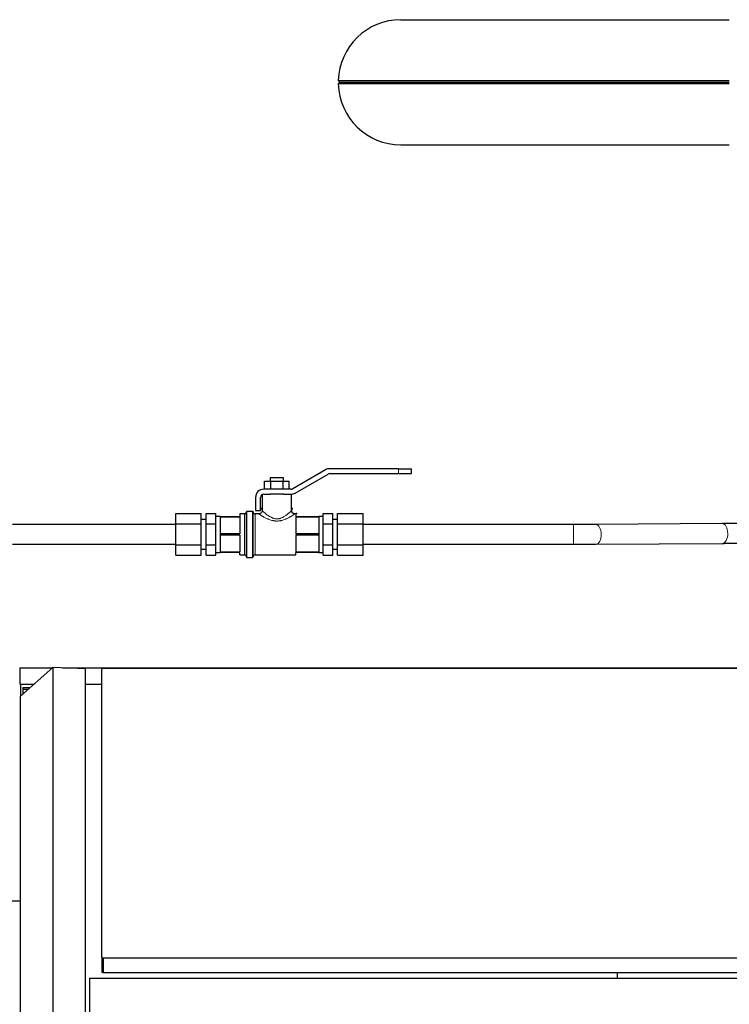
# Model space of a CAD drawing. Header units: inches. Extents: x 0 to 23760, y -13 to 16800.
# Tile 163 of 209: x 15609 to 16041, y 13941 to 14540. Entities that reach past the tile are written whole.
import ezdxf

# ---------------------------------------------------------------- set-up
doc = ezdxf.new("R2010")
doc.units = ezdxf.units.IN
doc.layers.add('254', color=7, linetype='Continuous', true_color=0xffffff)

msp = doc.modelspace()

# ---------------------------------------------------------------- linework, layer by layer
at = {"layer": '254', "color": 2, "linetype": 'Continuous', "lineweight": 25}
for p, q in [((15840.717, 14539.635), (16040.717, 14539.635)), ((15802.681, 14502.612), (15803.68, 14501.585)), ((15802.681, 14502.612), (16040.717, 14502.612)), ((15802.681, 14500.558), (15803.68, 14501.585)), ((16040.717, 14500.558), (15802.681, 14500.558)), ((15803.68, 14501.585), (16040.717, 14501.585)), ((15840.717, 14463.535), (16040.717, 14463.535)), ((15794.967, 14265.792), (15774.941, 14254.23)), ((15839.281, 14266.462), (15797.467, 14266.462)), ((15839.281, 14266.462), (15847.281, 14266.462)), ((15847.281, 14263.462), (15847.281, 14266.462)), ((15757.775, 14258.962), (15761.528, 14258.962)), ((15757.775, 14253.962), (15757.775, 14258.962)), ((15761.281, 14260.962), (15761.281, 14258.962)), ((15769.281, 14260.962), (15761.281, 14260.962)), ((15761.528, 14258.962), (15769.034, 14258.962)), ((15761.528, 14253.962), (15761.528, 14258.962)), ((15769.034, 14258.962), (15772.786, 14258.962)), ((15769.034, 14253.962), (15769.034, 14258.962)), ((15769.281, 14258.962), (15769.281, 14260.962)), ((15772.786, 14253.962), (15772.786, 14258.962)), ((15776.441, 14251.632), (15796.467, 14263.194)), ((15797.467, 14263.462), (15839.281, 14263.462)), ((15839.281, 14263.462), (15847.281, 14263.462)), ((15773.941, 14253.962), (15757.281, 14253.962)), ((15752.281, 14248.962), (15752.281, 14240.962)), ((15755.281, 14240.962), (15755.281, 14248.962)), ((15756.281, 14250.694), (15756.281, 14240.881)), ((15757.281, 14250.962), (15761.157, 14250.962)), ((15769.405, 14250.962), (15773.941, 14250.962)), ((15774.281, 14240.962), (15774.281, 14250.973)), ((15746.781, 14212.762), (15746.781, 14240.162)), ((15750.481, 14240.462), (15747.081, 14240.462)), ((15750.781, 14212.762), (15750.781, 14240.162)), ((15752.281, 14240.962), (15755.281, 14240.962)), ((15703.781, 14232.813), (15703.781, 14239.164)), ((15703.781, 14239.164), (15719.281, 14239.164)), ((15719.281, 14232.813), (15719.281, 14239.164)), ((15722.281, 14235.462), (15719.281, 14235.462)), ((15722.281, 14232.813), (15722.281, 14239.164)), ((15722.281, 14239.164), (15728.181, 14239.164)), ((15728.181, 14235.988), (15728.181, 14239.164)), ((15730.781, 14237.462), (15728.181, 14237.462)), ((15728.181, 14232.813), (15728.181, 14235.988)), ((15730.781, 14237.462), (15742.781, 14237.462)), ((15730.781, 14237.462), (15730.781, 14237.104)), ((15730.781, 14237.104), (15730.781, 14231.962)), ((15730.781, 14237.104), (15742.781, 14237.104)), ((15745.581, 14238.962), (15742.781, 14238.962)), ((15742.781, 14238.962), (15742.781, 14237.462)), ((15742.781, 14237.104), (15742.781, 14226.82)), ((15754.387, 14238.962), (15751.981, 14238.962)), ((15776.781, 14238.962), (15776.281, 14238.962)), ((15776.781, 14238.962), (15776.781, 14237.462)), ((15776.781, 14237.462), (15790.781, 14237.462)), ((15776.781, 14237.104), (15776.781, 14226.82)), ((15776.781, 14237.104), (15790.781, 14237.104)), ((15793.381, 14237.462), (15790.781, 14237.462)), ((15790.781, 14237.462), (15790.781, 14237.104)), ((15790.781, 14237.104), (15790.781, 14231.962)), ((15793.381, 14239.164), (15799.281, 14239.164)), ((15793.381, 14235.988), (15793.381, 14239.164)), ((15793.381, 14232.813), (15793.381, 14235.988)), ((15799.281, 14232.813), (15799.281, 14239.164)), ((15802.281, 14235.462), (15799.281, 14235.462)), ((15802.281, 14232.813), (15802.281, 14239.164)), ((15802.281, 14239.164), (15817.781, 14239.164)), ((15817.781, 14232.813), (15817.781, 14239.164)), ((15703.781, 14232.813), (15719.281, 14232.813)), ((15703.781, 14220.111), (15703.781, 14232.813)), ((15719.281, 14220.111), (15719.281, 14232.813)), ((15722.281, 14232.813), (15728.181, 14232.813)), ((15722.281, 14220.111), (15722.281, 14232.813)), ((15728.181, 14226.462), (15728.181, 14232.813)), ((15730.781, 14231.962), (15730.781, 14226.82)), ((15790.781, 14231.962), (15790.781, 14226.82)), ((15793.381, 14232.813), (15799.281, 14232.813)), ((15793.381, 14226.462), (15793.381, 14232.813)), ((15799.281, 14220.111), (15799.281, 14232.813)), ((15802.281, 14220.111), (15802.281, 14232.813)), ((15802.281, 14232.813), (15817.781, 14232.813)), ((15817.781, 14220.111), (15817.781, 14232.813)), ((16036.47, 14233.031), (15959.446, 14232.504)), ((15728.181, 14220.111), (15728.181, 14226.462)), ((15742.781, 14226.82), (15730.781, 14226.82)), ((15730.781, 14226.82), (15730.781, 14226.104)), ((15730.781, 14226.104), (15730.781, 14220.962)), ((15742.781, 14226.104), (15730.781, 14226.104)), ((15742.781, 14226.104), (15742.781, 14215.82)), ((15790.781, 14226.82), (15776.781, 14226.82)), ((15776.781, 14226.104), (15776.781, 14215.82)), ((15790.781, 14226.104), (15776.781, 14226.104)), ((15790.781, 14226.82), (15790.781, 14226.104)), ((15790.781, 14226.104), (15790.781, 14220.962)), ((15793.381, 14220.111), (15793.381, 14226.462)), ((15703.781, 14213.76), (15703.781, 14220.111)), ((15703.781, 14220.111), (15719.281, 14220.111)), ((15719.281, 14213.76), (15719.281, 14220.111)), ((15719.281, 14217.462), (15722.281, 14217.462)), ((15722.281, 14213.76), (15722.281, 14220.111)), ((15722.281, 14220.111), (15728.181, 14220.111)), ((15728.181, 14216.936), (15728.181, 14220.111)), ((15728.181, 14213.76), (15728.181, 14216.936)), ((15730.781, 14220.962), (15730.781, 14215.82)), ((15730.781, 14215.82), (15742.781, 14215.82)), ((15730.781, 14215.82), (15730.781, 14215.462)), ((15776.781, 14215.82), (15790.781, 14215.82)), ((15790.781, 14220.962), (15790.781, 14215.82)), ((15790.781, 14215.82), (15790.781, 14215.462)), ((15793.381, 14216.936), (15793.381, 14220.111)), ((15793.381, 14220.111), (15799.281, 14220.111)), ((15793.381, 14213.76), (15793.381, 14216.936)), ((15799.281, 14213.76), (15799.281, 14220.111)), ((15799.281, 14217.462), (15802.281, 14217.462)), ((15802.281, 14213.76), (15802.281, 14220.111)), ((15802.281, 14220.111), (15817.781, 14220.111)), ((15817.781, 14213.76), (15817.781, 14220.111)), ((15959.528, 14220.505), (16036.552, 14221.031)), ((15703.781, 14213.76), (15719.281, 14213.76)), ((15722.281, 14213.76), (15728.181, 14213.76)), ((15728.181, 14215.462), (15730.781, 14215.462)), ((15742.781, 14215.462), (15730.781, 14215.462)), ((15742.781, 14213.962), (15742.781, 14215.462)), ((15742.781, 14213.962), (15745.581, 14213.962)), ((15747.081, 14212.462), (15750.481, 14212.462)), ((15751.981, 14213.962), (15776.781, 14213.962)), ((15776.781, 14213.962), (15776.781, 14215.462)), ((15790.781, 14215.462), (15776.781, 14215.462)), ((15790.781, 14215.462), (15793.381, 14215.462)), ((15793.381, 14213.76), (15799.281, 14213.76)), ((15802.281, 14213.76), (15817.781, 14213.76)), ((15608.717, 14145.274), (15628.719, 14145.274)), ((15608.717, 14145.274), (15608.717, 14135.274)), ((15609.217, 14127.982), (15628.967, 14145.501)), ((15648.717, 14144.736), (15628.967, 14145.501)), ((15628.967, 14145.501), (15628.967, 13847.442)), ((15634.837, 14145.274), (16215.717, 14145.274)), ((15648.717, 13846.919), (15648.717, 14144.736)), ((15658.717, 14145.019), (16215.717, 14145.019)), ((15658.717, 13969), (15658.717, 14145.019)), ((15608.717, 14135.274), (15617.443, 14135.274)), ((15609.217, 14135.273), (15609.217, 14127.981)), ((15610.717, 14133.274), (15610.717, 14132.311)), ((15610.717, 14133.274), (15615.183, 14133.274)), ((15610.717, 14132.311), (15610.717, 14129.308)), ((15610.717, 14132.311), (15614.097, 14132.311)), ((15648.722, 14135.274), (15658.719, 14135.274)), ((15609.217, 13835.458), (15609.217, 14127.982)), ((15559.217, 14003.477), (15609.225, 14003.477)), ((15658.717, 13969), (15658.717, 13960.13)), ((15659.518, 13968.631), (15659.518, 13959.76)), ((16196.709, 13968.631), (15659.518, 13968.631)), ((16196.709, 13959.76), (15659.518, 13959.76)), ((15972.713, 13956.554), (15972.713, 13959.76)), ((15651.217, 13956.554), (16196.718, 13956.554)), ((15651.217, 13956.554), (15651.217, 13866.506))]:
    msp.add_line(p, q, dxfattribs=at)
at = {"layer": '254', "color": 110, "linetype": 'Continuous', "lineweight": 13}
for p, q in [((15839.281, 14263.462), (15839.281, 14266.462)), ((15747.081, 14212.462), (15747.081, 14240.462)), ((15750.481, 14212.462), (15750.481, 14240.462)), ((15745.581, 14213.962), (15745.581, 14238.962)), ((15751.981, 14213.962), (15751.981, 14238.962)), ((15945.884, 14232.462), (15945.884, 14220.462))]:
    msp.add_line(p, q, dxfattribs=at)
at = {"layer": '254', "color": 2, "linetype": 'Continuous', "lineweight": 25}
for centre, radius, start, end in [((15840.717, 14501.585), 38.05, 90, 178.453367), ((15840.717, 14501.585), 38.05, 181.546633, 270), ((15797.467, 14261.462), 5, 90, 120), ((15797.467, 14261.462), 2, 90, 120), ((15757.281, 14248.962), 5, 90, 180), ((15773.941, 14255.962), 2, 270, 300), ((15757.281, 14248.962), 2, 90, 180), ((15773.941, 14255.962), 5, 270, 300), ((15745.581, 14240.162), 1.2, 270, 0), ((15747.081, 14240.162), 0.3, 90, 180), ((15750.481, 14240.162), 0.3, 0, 90), ((15751.981, 14240.162), 1.2, 180, 270), ((15745.581, 14212.762), 1.2, 0, 90), ((15747.081, 14212.762), 0.3, 180, 270), ((15750.481, 14212.762), 0.3, 270, 0), ((15751.981, 14212.762), 1.2, 90, 180)]:
    msp.add_arc(centre, radius, start, end, dxfattribs=at)
at = {"layer": '254', "color": 110, "linetype": 'Continuous', "lineweight": 13}
for centre, start_param, end_param in [((15959.487, 14226.504), 3.1381696, 6.2774061), ((16036.511, 14227.031), 3.1416058, 6.2831002)]:
    msp.add_ellipse(centre, major_axis=(-0.041, 6), ratio=0.5440974, start_param=start_param, end_param=end_param, dxfattribs=at)
at = {"layer": '254', "color": 2, "linetype": 'Continuous', "lineweight": 25}
for centre in [(15654.539, 13966.701), (15654.539, 13957.831)]:
    msp.add_ellipse(centre, major_axis=(-6.5, 0), ratio=0.4617486, start_param=3.8397643, end_param=4.0142174, dxfattribs=at)
for points, knots in [([(15769.406, 14250.962), (15769.088, 14250.962), (15768.761, 14250.962), (15768.092, 14250.962), (15767.75, 14250.962), (15767.056, 14250.962), (15766.704, 14250.962), (15765.995, 14250.962), (15765.638, 14250.962), (15764.924, 14250.962), (15764.567, 14250.962), (15763.858, 14250.962), (15763.506, 14250.962), (15762.812, 14250.962), (15762.47, 14250.962), (15761.801, 14250.962), (15761.474, 14250.962), (15761.156, 14250.962)], [0, 0, 0, 0, 0.125, 0.125, 0.25, 0.25, 0.375, 0.375, 0.5, 0.5, 0.625, 0.625, 0.75, 0.75, 0.875, 0.875, 1, 1, 1, 1]), ([(15755.619, 14242.446), (15755.633, 14242.435), (15755.783, 14242.304), (15756.007, 14242.013), (15756.239, 14241.495), (15756.319, 14240.876), (15756.172, 14240.187), (15755.787, 14239.578), (15755.249, 14239.175), (15754.756, 14238.995), (15754.477, 14238.976), (15754.381, 14238.977)], [0, 0, 0, 0, 0.0117316, 0.1272639, 0.2303531, 0.3712274, 0.5177702, 0.6716128, 0.8207112, 0.939629, 1, 1, 1, 1]), ([(15774.807, 14239.639), (15774.77, 14239.668), (15774.546, 14239.865), (15774.345, 14240.349), (15774.254, 14240.955), (15774.325, 14241.456), (15774.473, 14241.845), (15774.651, 14242.135), (15774.818, 14242.331), (15774.934, 14242.442), (15774.987, 14242.487), (15774.997, 14242.495)], [0, 0, 0, 0, 0.0437692, 0.2795722, 0.4636153, 0.6168257, 0.7461099, 0.8519767, 0.9330987, 0.9878, 1, 1, 1, 1]), ([(15777.482, 14239.362), (15777.484, 14239.364), (15777.481, 14239.362), (15777.476, 14239.358), (15777.465, 14239.35), (15777.451, 14239.339), (15777.416, 14239.315), (15777.268, 14239.215), (15776.945, 14239.053), (15776.427, 14238.938), (15775.817, 14238.984), (15775.239, 14239.209), (15774.935, 14239.484), (15774.807, 14239.639)], [0, 0, 0, 0, 0.0710513, 0.0990699, 0.1105464, 0.1180004, 0.1271478, 0.1536144, 0.2774603, 0.4544185, 0.6256001, 0.8254438, 1, 1, 1, 1])]:
    msp.add_open_spline(points, degree=3, knots=knots, dxfattribs=at)
at = {"layer": '254', "color": 110, "linetype": 'Continuous', "lineweight": 13}
for points, knots in [([(15756.282, 14240.961), (15756.281, 14240.962), (15756.281, 14240.962), (15756.28, 14240.962), (15756.297, 14240.947), (15756.334, 14240.912), (15756.339, 14240.908), (15756.348, 14240.9), (15756.353, 14240.895), (15756.369, 14240.881), (15756.403, 14240.849), (15756.446, 14240.81), (15756.542, 14240.721), (15756.622, 14240.648), (15756.762, 14240.521), (15756.812, 14240.476), (15756.892, 14240.403), (15756.92, 14240.378), (15756.963, 14240.34), (15756.977, 14240.327), (15757.007, 14240.301), (15757.14, 14240.182), (15757.288, 14240.051), (15757.572, 14239.804), (15757.723, 14239.674), (15758.047, 14239.4), (15758.218, 14239.258), (15758.445, 14239.073), (15758.491, 14239.036), (15758.584, 14238.961), (15758.725, 14238.849), (15758.87, 14238.735), (15759.167, 14238.506), (15759.372, 14238.352), (15759.798, 14238.043), (15760.019, 14237.888), (15760.306, 14237.696), (15760.365, 14237.658), (15760.482, 14237.582), (15760.541, 14237.544), (15760.72, 14237.43), (15760.842, 14237.355), (15761.211, 14237.135), (15761.464, 14236.994), (15761.857, 14236.793), (15761.99, 14236.728), (15762.261, 14236.603), (15762.399, 14236.543), (15762.68, 14236.428), (15762.823, 14236.374), (15763.006, 14236.31), (15763.042, 14236.297), (15763.116, 14236.272), (15763.227, 14236.236), (15763.338, 14236.202), (15763.712, 14236.095), (15764.016, 14236.027), (15764.482, 14235.958), (15764.638, 14235.94), (15764.876, 14235.921), (15764.956, 14235.917), (15765.076, 14235.912), (15765.116, 14235.911), (15765.196, 14235.909), (15765.236, 14235.909), (15765.594, 14235.909), (15765.908, 14235.933), (15766.373, 14236.001), (15766.527, 14236.029), (15766.757, 14236.079), (15766.871, 14236.106), (15766.985, 14236.136), (15767.061, 14236.156), (15767.099, 14236.167), (15767.287, 14236.22), (15767.435, 14236.267), (15767.725, 14236.368), (15767.867, 14236.423), (15768.287, 14236.593), (15768.558, 14236.719), (15768.953, 14236.92), (15769.083, 14236.989), (15769.275, 14237.096), (15769.339, 14237.132), (15769.465, 14237.204), (15769.527, 14237.241), (15769.836, 14237.424), (15770.073, 14237.575), (15770.532, 14237.88), (15770.752, 14238.034), (15771.179, 14238.343), (15771.384, 14238.498), (15771.632, 14238.689), (15771.682, 14238.728), (15771.779, 14238.804), (15771.827, 14238.842), (15771.97, 14238.955), (15772.063, 14239.03), (15772.334, 14239.25), (15772.506, 14239.393), (15772.831, 14239.667), (15772.984, 14239.799), (15773.163, 14239.955), (15773.198, 14239.985), (15773.267, 14240.046), (15773.301, 14240.076), (15773.4, 14240.163), (15773.463, 14240.219), (15773.642, 14240.379), (15773.749, 14240.475), (15773.89, 14240.603), (15773.933, 14240.642), (15773.994, 14240.697), (15774.013, 14240.715), (15774.049, 14240.748), (15774.066, 14240.764), (15774.148, 14240.839), (15774.198, 14240.885), (15774.247, 14240.931), (15774.26, 14240.942), (15774.272, 14240.954), (15774.277, 14240.958), (15774.279, 14240.96), (15774.279, 14240.96), (15774.279, 14240.96)], [0, 0, 0, 0, 0.0039841, 0.0039841, 0.0351096, 0.0351096, 0.0390002, 0.0390002, 0.0428909, 0.0428909, 0.0506723, 0.0662351, 0.0662351, 0.0973606, 0.0973606, 0.1129233, 0.1129233, 0.1207047, 0.1207047, 0.1245954, 0.1245954, 0.1284861, 0.1596116, 0.1596116, 0.1907371, 0.1907371, 0.2218625, 0.2218625, 0.2296439, 0.2296439, 0.2374253, 0.252988, 0.252988, 0.2841135, 0.2841135, 0.315239, 0.315239, 0.3230204, 0.3230204, 0.3308018, 0.3308018, 0.3463645, 0.3463645, 0.37749, 0.37749, 0.3930528, 0.3930528, 0.4086155, 0.4086155, 0.4241783, 0.4241783, 0.428069, 0.428069, 0.4319597, 0.439741, 0.439741, 0.4708665, 0.4708665, 0.4864293, 0.4864293, 0.4942107, 0.4942107, 0.4981013, 0.4981013, 0.501992, 0.501992, 0.5331175, 0.5331175, 0.5486803, 0.5486803, 0.5564617, 0.5603523, 0.5603523, 0.564243, 0.564243, 0.5798058, 0.5798058, 0.5953685, 0.5953685, 0.626494, 0.626494, 0.6420568, 0.6420568, 0.6498381, 0.6498381, 0.6576195, 0.6576195, 0.688745, 0.688745, 0.7198705, 0.7198705, 0.750996, 0.750996, 0.7587774, 0.7587774, 0.7665588, 0.7665588, 0.7821215, 0.7821215, 0.813247, 0.813247, 0.8443725, 0.8443725, 0.8521539, 0.8521539, 0.8599353, 0.8599353, 0.875498, 0.875498, 0.9066235, 0.9066235, 0.9221863, 0.9221863, 0.9299676, 0.9299676, 0.937749, 0.937749, 0.9688745, 0.9688745, 0.9844373, 0.9844373, 0.9922186, 0.9961093, 1, 1, 1, 1]), ([(15776.281, 14238.962), (15776.281, 14238.962), (15776.258, 14238.947), (15776.169, 14238.889), (15776.102, 14238.845), (15776.004, 14238.781), (15775.992, 14238.774), (15775.969, 14238.759), (15775.934, 14238.736), (15775.895, 14238.711), (15775.815, 14238.66), (15775.757, 14238.623), (15775.57, 14238.503), (15775.428, 14238.413), (15775.19, 14238.264), (15775.107, 14238.212), (15774.976, 14238.131), (15774.931, 14238.104), (15774.841, 14238.048), (15774.795, 14238.02), (15774.56, 14237.877), (15774.36, 14237.757), (15773.938, 14237.507), (15773.715, 14237.378), (15773.422, 14237.213), (15773.363, 14237.18), (15773.243, 14237.113), (15773.183, 14237.079), (15772.999, 14236.978), (15772.875, 14236.911), (15772.496, 14236.708), (15772.236, 14236.573), (15771.699, 14236.306), (15771.422, 14236.173), (15770.995, 14235.979), (15770.85, 14235.915), (15770.556, 14235.789), (15770.407, 14235.727), (15769.953, 14235.545), (15769.644, 14235.429), (15769.015, 14235.215), (15768.694, 14235.117), (15768.202, 14234.985), (15768.036, 14234.944), (15767.784, 14234.887), (15767.7, 14234.868), (15767.53, 14234.833), (15767.445, 14234.817), (15767.018, 14234.737), (15766.673, 14234.689), (15765.98, 14234.623), (15765.631, 14234.606), (15765.192, 14234.606), (15765.104, 14234.607), (15764.927, 14234.611), (15764.839, 14234.615), (15764.576, 14234.627), (15764.401, 14234.64), (15763.88, 14234.69), (15763.537, 14234.739), (15763.027, 14234.833), (15762.858, 14234.868), (15762.606, 14234.926), (15762.522, 14234.946), (15762.355, 14234.987), (15762.272, 14235.009), (15761.861, 14235.119), (15761.54, 14235.218), (15760.912, 14235.431), (15760.605, 14235.546), (15760.154, 14235.727), (15760.005, 14235.789), (15759.785, 14235.884), (15759.712, 14235.916), (15759.566, 14235.98), (15759.494, 14236.012), (15759.135, 14236.175), (15758.858, 14236.308), (15758.319, 14236.576), (15758.059, 14236.712), (15757.556, 14236.981), (15757.312, 14237.115), (15757.019, 14237.281), (15756.961, 14237.314), (15756.846, 14237.379), (15756.677, 14237.477), (15756.514, 14237.572), (15756.197, 14237.759), (15755.999, 14237.879), (15755.627, 14238.106), (15755.453, 14238.213), (15755.255, 14238.338), (15755.216, 14238.362), (15755.159, 14238.398), (15755.14, 14238.41), (15755.103, 14238.433), (15755.012, 14238.49), (15754.929, 14238.544), (15754.741, 14238.663), (15754.635, 14238.732), (15754.505, 14238.816), (15754.466, 14238.841), (15754.416, 14238.874), (15754.401, 14238.884), (15754.38, 14238.897), (15754.373, 14238.902), (15754.36, 14238.91), (15754.354, 14238.914), (15754.304, 14238.947), (15754.281, 14238.962), (15754.281, 14238.962), (15754.281, 14238.962), (15754.281, 14238.962)], [0, 0, 0, 0, 0.0312441, 0.0312441, 0.0624883, 0.0624883, 0.0663938, 0.0663938, 0.0702993, 0.0781104, 0.0781104, 0.0937324, 0.0937324, 0.1249766, 0.1249766, 0.1405986, 0.1405986, 0.1484097, 0.1484097, 0.1562207, 0.1562207, 0.1874649, 0.1874649, 0.218709, 0.218709, 0.22652, 0.22652, 0.2343311, 0.2343311, 0.2499531, 0.2499531, 0.2811973, 0.2811973, 0.3124414, 0.3124414, 0.3280635, 0.3280635, 0.3436856, 0.3436856, 0.3749297, 0.3749297, 0.4061738, 0.4061738, 0.4217959, 0.4217959, 0.4296069, 0.4296069, 0.437418, 0.437418, 0.4686621, 0.4686621, 0.4999063, 0.4999063, 0.5077173, 0.5077173, 0.5155283, 0.5155283, 0.5311504, 0.5311504, 0.5623946, 0.5623946, 0.5780166, 0.5780166, 0.5858277, 0.5858277, 0.5936387, 0.5936387, 0.6248828, 0.6248828, 0.656127, 0.656127, 0.671749, 0.671749, 0.6795601, 0.6795601, 0.6873711, 0.6873711, 0.7186153, 0.7186153, 0.7498594, 0.7498594, 0.7811035, 0.7811035, 0.7889146, 0.7889146, 0.7967256, 0.8123477, 0.8123477, 0.8435918, 0.8435918, 0.874836, 0.874836, 0.882647, 0.882647, 0.8865525, 0.8865525, 0.890458, 0.9060801, 0.9060801, 0.9373243, 0.9373243, 0.9529463, 0.9529463, 0.9607574, 0.9607574, 0.9646629, 0.9646629, 0.9685684, 0.9685684, 0.9998125, 0.9998125, 1, 1, 1, 1])]:
    msp.add_open_spline(points, degree=3, knots=knots, dxfattribs=at)
at = {"layer": '254', "color": 2, "linetype": 'Continuous', "lineweight": 25}
for points, degree in [([(15703.781, 14232.461), (15604.281, 14232.461)], 1), ([(15945.884, 14232.462), (15817.781, 14232.462)], 1), ([(15959.455, 14232.504), (15953.253, 14232.462), (15945.884, 14232.462)], 2), ([(16050.114, 14233.073), (16042.714, 14233.073), (16036.479, 14233.031)], 2), ([(15604.281, 14220.462), (15703.781, 14220.462)], 1), ([(15817.781, 14220.462), (15945.884, 14220.462)], 1), ([(15945.884, 14220.462), (15953.284, 14220.462), (15959.519, 14220.505)], 2), ([(16036.542, 14221.031), (16042.744, 14221.073), (16050.114, 14221.073)], 2)]:
    msp.add_open_spline(points, degree=degree, dxfattribs=at)

doc.saveas('drawing.dxf')
